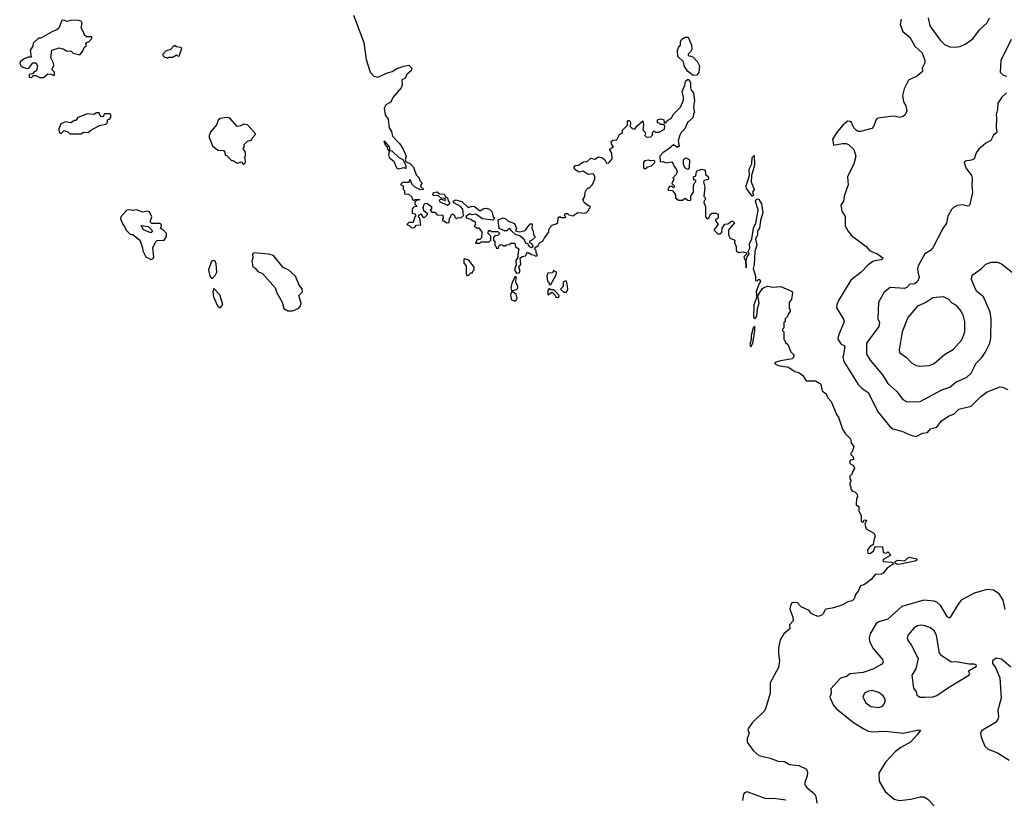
# Model space of a CAD drawing. Extents: x 1678759 to 1859541, y 384609 to 522867.
# Tile 242 of 256: x 1727370 to 1734998, y 501614 to 507651. Entities that reach past the tile are written whole.
import ezdxf

# ---------------------------------------------------------------- set-up
doc = ezdxf.new("R2010")
doc.units = 0

msp = doc.modelspace()

# ---------------------------------------------------------------- linework, layer by layer
at = {"layer": '0CON20XD'}
for points in [[(1727465, 507202.5), (1727471.7, 507218.3), (1727495, 507220), (1727525, 507203.3), (1727555, 507203.8), (1727588.3, 507231.7), (1727615, 507230), (1727635, 507220), (1727640, 507225), (1727640, 507245), (1727620, 507265), (1727633.3, 507295), (1727632.5, 507315), (1727611.2, 507355), (1727620, 507415), (1727675, 507432.5), (1727706.4, 507426.4), (1727738.3, 507408.3), (1727765, 507410), (1727783, 507393), (1727835, 507380), (1727857.5, 507405), (1727870, 507435), (1727888.3, 507451.7), (1727881.7, 507468.3), (1727891.7, 507478.3), (1727905, 507480), (1727930, 507505), (1727928.3, 507518.3), (1727888.3, 507518.3), (1727870, 507535), (1727870, 507545), (1727847, 507587), (1727853.3, 507625), (1727845, 507640), (1727825, 507646), (1727773.3, 507646.7), (1727735, 507637.5), (1727715, 507648.8), (1727697.5, 507645), (1727673.6, 507586.4), (1727658.3, 507571.7), (1727625, 507560), (1727535, 507507.5), (1727515, 507507.5), (1727475, 507470), (1727472.5, 507445), (1727450, 507415), (1727458.3, 507361.7), (1727435, 507360), (1727405, 507347.5), (1727372.5, 507325), (1727370, 507315), (1727380, 507295), (1727395, 507282.5), (1727425, 507272.5), (1727440, 507275), (1727471.7, 507318.3), (1727495, 507317.5), (1727507.5, 507295), (1727500, 507255), (1727485, 507250), (1727468.3, 507231.7), (1727443.6, 507226.4), (1727442.5, 507205), (1727465, 507202.5)], [(1729956.1, 507686.1), (1730035.8, 507475), (1730052.9, 507342.9), (1730085.9, 507245.9), (1730114.2, 507214.2), (1730143.6, 507206.4), (1730225, 507243.3), (1730255, 507250), (1730292.5, 507272.5), (1730345, 507292.5), (1730385, 507300), (1730407, 507277), (1730402.5, 507255), (1730370.7, 507229.3), (1730353, 507197), (1730330, 507185), (1730333.3, 507145), (1730325, 507122.5), (1730260, 507050), (1730245, 507012.5), (1730207, 506993), (1730192.5, 506965), (1730202.5, 506915), (1730225, 506880), (1730232.5, 506815), (1730250, 506785), (1730258.3, 506748.3), (1730313, 506693), (1730339.7, 506649.7), (1730363.8, 506595), (1730357.5, 506565), (1730361.7, 506551.7), (1730395, 506538.8), (1730420, 506510), (1730440.3, 506450.3), (1730465.8, 506425.8), (1730467.5, 506407.5), (1730487.5, 506385), (1730476.7, 506373.3), (1730475, 506360), (1730500, 506335), (1730473.6, 506333.6), (1730433.9, 506353.9), (1730410, 506375), (1730395, 506410), (1730390, 506410), (1730385, 506390), (1730335, 506390), (1730320, 506375), (1730340, 506365), (1730340, 506335), (1730350, 506325), (1730351.7, 506301.7), (1730385, 506300), (1730408.3, 506278.3), (1730411.7, 506261.7), (1730425, 506250), (1730435, 506260), (1730465, 506260), (1730470, 506255), (1730445, 506250), (1730431.7, 506238.3), (1730431.7, 506221.7), (1730450, 506205), (1730421.7, 506198.3), (1730410, 506185), (1730411.7, 506151.7), (1730428.3, 506148.3), (1730440, 506135), (1730430, 506125), (1730418.3, 506081.7), (1730385, 506080), (1730370, 506065), (1730388.3, 506058.3), (1730405, 506040), (1730428.3, 506041.7), (1730445, 506060), (1730478.3, 506061.7), (1730470, 506115), (1730460, 506125), (1730461.7, 506138.3), (1730478.3, 506148.3)], [(1734198.5, 507655), (1734190, 507615), (1734210.9, 507560.9), (1734265, 507517.1), (1734305.3, 507445.3), (1734362.5, 507395), (1734382.5, 507335), (1734382, 507318), (1734362.5, 507275), (1734365, 507250), (1734325, 507217.5), (1734255, 507183.3), (1734223.3, 507115), (1734210, 507065), (1734216.7, 507015), (1734234.1, 506984.1), (1734242.5, 506945), (1734227.3, 506912.7), (1734210.3, 506899.7), (1734185.5, 506894.5), (1734145, 506904.2), (1734115, 506900.8), (1734022, 506888), (1734005, 506877.5), (1733985.8, 506825), (1733971.3, 506808.7), (1733885, 506784.6), (1733865, 506785.5), (1733849.2, 506795), (1733831.4, 506815), (1733813.3, 506855), (1733805, 506863.3), (1733784.1, 506865.9), (1733746.2, 506835), (1733705, 506786.2), (1733666, 506725), (1733675, 506680), (1733745, 506693.3), (1733773, 506693), (1733790, 506685), (1733832.5, 506645), (1733846.7, 506595), (1733832.5, 506535), (1733783.3, 506435), (1733788.3, 506371.7), (1733757.5, 506285), (1733752.5, 506245), (1733732.5, 506215), (1733738.3, 506168.3), (1733766.2, 506126.2), (1733764.5, 506055), (1733786, 506015), (1733815, 505980.4), (1733927.5, 505895), (1733955, 505860), (1734015, 505838.9), (1734060, 505805), (1734047.3, 505792.7), (1734005, 505787.3), (1733980.7, 505779.3), (1733939.7, 505750.3), (1733890, 505695), (1733809.2, 505635), (1733712.6, 505477.4), (1733699.4, 505445), (1733698.8, 505418.8), (1733753.1, 505333.1), (1733756.9, 505315), (1733712.2, 505205), (1733707.9, 505177.9), (1733731.2, 505141.2), (1733755, 505127.8), (1733762.9, 505115), (1733747.5, 505035), (1733753.6, 505005), (1733865, 504825.7), (1733895.9, 504795.9), (1733942.5, 504765), (1734021.2, 504611.2), (1734110.8, 504500.8), (1734134, 504484), (1734205, 504465.3), (1734275, 504432.5), (1734315, 504423.5), (1734365, 504449.2), (1734403.3, 504455), (1734425, 504484), (1734475, 504496), (1734509.1, 504540.9), (1734565, 504581.4), (1734609.8, 504600.2), (1734645, 504634.2), (1734740.9, 504659.1), (1734818, 504735), (1734865, 504768.8), (1734965, 504808), (1734985, 504806), (1735025, 504786.2)], [(1734406.9, 507665), (1734421.1, 507605), (1734501.7, 507491.7), (1734535, 507460), (1734575, 507441.1), (1734615, 507437.8)], [(1734615, 507437.8), (1734655, 507444.5), (1734695, 507462.2), (1734755, 507502.5), (1734805, 507572.5), (1734865, 507626), (1734884.5, 507665.5)], [(1732588.3, 507218.3), (1732543.6, 507253.6), (1732517.5, 507295), (1732512.5, 507325), (1732470, 507365), (1732466.7, 507415), (1732473.3, 507435), (1732490, 507455), (1732488.3, 507481.7), (1732500.5, 507499.5), (1732525, 507516.2), (1732547.5, 507515), (1732574.3, 507454.3), (1732577, 507423), (1732567.3, 507402.7), (1732547.5, 507385), (1732550, 507375), (1732585, 507362.5), (1732620, 507325), (1732637.5, 507295), (1732632.5, 507245), (1732615, 507222.5), (1732588.3, 507218.3)], [(1735051.1, 507498.9), (1734970, 507335), (1734966.7, 507245), (1734987.5, 507225), (1735015, 507213.3)], [(1728515, 507350), (1728525, 507360), (1728555, 507360), (1728585, 507380), (1728591.7, 507371.7), (1728605, 507370), (1728625, 507430), (1728617, 507437), (1728585, 507440), (1728575, 507450), (1728565, 507450), (1728538.3, 507421.7), (1728505, 507410), (1728480, 507385), (1728480, 507375), (1728491.7, 507361.7), (1728508.3, 507358.3), (1728515, 507350)], [(1730478.3, 506148.3), (1730495, 506120), (1730508.3, 506121.7), (1730528.3, 506141.7), (1730528.3, 506148.3), (1730501.7, 506171.7), (1730498.3, 506188.3), (1730490, 506195), (1730498.3, 506201.7), (1730501.7, 506218.3), (1730511.7, 506228.3), (1730525, 506230), (1730560, 506205), (1730560, 506185), (1730550, 506175), (1730561.7, 506161.7), (1730585, 506160), (1730605, 506140), (1730648.3, 506138.3), (1730650, 506115), (1730641.7, 506101.7), (1730678.3, 506078.3), (1730698.3, 506081.7), (1730700, 506115), (1730708.3, 506121.7), (1730711.7, 506138.3), (1730723, 506147), (1730738.3, 506138.3), (1730741.7, 506121.7), (1730755, 506110), (1730762.5, 506117.5), (1730791.7, 506118.3), (1730807.5, 506135), (1730803.9, 506183.9), (1730784.2, 506204.2), (1730733.3, 506233.3), (1730727.5, 506245), (1730745, 506256), (1730795, 506243.8), (1730845, 506196.7), (1730875, 506206.2), (1730893.9, 506203.9), (1730935, 506170), (1730965, 506190), (1730985, 506192.5), (1731010, 506185), (1731027, 506167), (1731037.5, 506125), (1731050, 506115), (1731035, 506100), (1730955, 506110), (1730905, 506146.2), (1730875, 506141.2), (1730855, 506146.7), (1730827.5, 506125), (1730833, 506113), (1730866, 506106), (1730885, 506090), (1730895, 506090), (1730900, 506065), (1730890, 506055), (1730908.3, 506038.3), (1730928.3, 506038.3), (1730950, 506005), (1730948.3, 505961.7), (1730935, 505950), (1730915, 505950), (1730901.7, 505921.7), (1730935, 505920), (1730945, 505930), (1731008.3, 505931.7), (1731020, 505945), (1731020, 505975), (1731000, 505995), (1731001.7, 506018.3), (1731015, 506020), (1731025, 506010), (1731075, 506010), (1731087, 505997), (1731085, 505990), (1731075, 505980), (1731051.7, 505978.3), (1731040, 505965), (1731040, 505945), (1731050, 505935), (1731050, 505905), (1731058.3, 505898.3), (1731061.7, 505881.7), (1731078.3, 505881.7), (1731081.7, 505898.3), (1731095, 505910), (1731108.3, 505908.3), (1731115, 505900), (1731135, 505900), (1731141.7, 505908.3), (1731165, 505910), (1731175, 505920), (1731205, 505920), (1731211.7, 505891.7), (1731236.4, 505876.4), (1731228, 505835), (1731229.3, 505810.7), (1731213.6, 505786.4), (1731216.1, 505753.9), (1731203.3, 505715), (1731219.3, 505689.3), (1731238.8, 505691.2), (1731246.7, 505705), (1731237.5, 505735), (1731251.2, 505755), (1731246, 505805), (1731263.1, 505816.9), (1731288, 505822), (1731305, 505850), (1731335, 505832.5), (1731358.3, 505828.3), (1731365, 505820), (1731378.3, 505821.7), (1731380, 505835), (1731370, 505845), (1731370, 505865), (1731360, 505875), (1731360, 505885), (1731386.4, 505903.6), (1731397, 505923), (1731423, 505937), (1731435, 505962.5), (1731470, 506005), (1731470, 506025), (1731480, 506045), (1731495, 506060), (1731525, 506070), (1731538.3, 506081.7), (1731541.7, 506118.3), (1731555, 506127.5), (1731565, 506120), (1731595, 506120), (1731600, 506125), (1731590, 506135), (1731595, 506150), (1731615, 506150), (1731625, 506140), (1731655, 506133.3), (1731695, 506157.5), (1731757, 506153), (1731780, 506175), (1731781.7, 506188.3), (1731790, 506195), (1731788.3, 506208.3), (1731775, 506210), (1731742.5, 506235), (1731732.5, 506255), (1731747, 506283), (1731750, 506315), (1731760, 506335), (1731775, 506350), (1731785, 506350), (1731807.5, 506375), (1731826.7, 506415), (1731826.4, 506436.4), (1731815, 506457.5), (1731775, 506453.3), (1731735, 506477.5), (1731705, 506470), (1731677.5, 506485), (1731663.6, 506506.4), (1731675, 506522.5), (1731700, 506525), (1731738.3, 506551.7), (1731767, 506553), (1731795, 506580), (1731825, 506570), (1731855, 506590), (1731885, 506582.5), (1731902.5, 506565), (1731915, 506540), (1731935, 506542.5), (1731960, 506575), (1731956.4, 506616.4), (1731940, 506645), (1731955, 506660), (1731970, 506665), (1731955, 506690), (1731951.7, 506708.3), (1731965, 506717.5), (1731995, 506720), (1732017, 506763), (1732040, 506775), (1732040, 506795), (1732080, 506835), (1732078.3, 506861.7), (1732085, 506870), (1732095, 506870), (1732102.5, 506855), (1732100, 506825), (1732115, 506807.5), (1732135, 506802.5), (1732157, 506833), (1732198.3, 506868.3), (1732202.5, 506835), (1732198.3, 506798.3), (1732217.5, 506775), (1732212.5, 506755), (1732225, 506742.5), (1732260, 506745), (1732271.7, 506758.3), (1732272.5, 506777.5), (1732285, 506790), (1732295, 506780), (1732325, 506780), (1732365, 506802.5), (1732368.3, 506828.3), (1732355, 506840), (1732335, 506840), (1732325, 506850), (1732311.7, 506851.7), (1732310, 506875), (1732335, 506882.5), (1732355, 506877.5), (1732360, 506875), (1732361.7, 506851.7), (1732378.3, 506851.7), (1732380, 506865), (1732419.5, 506890.5), (1732435, 506920), (1732490, 506975), (1732513, 507027), (1732513.3, 507055), (1732502.5, 507095), (1732522.5, 507145), (1732527.5, 507175), (1732543, 507187), (1732555, 507187.5), (1732566.1, 507166.1), (1732566.4, 507126.4), (1732573.3, 507105), (1732590, 507085), (1732598.8, 507025), (1732591.2, 506975), (1732597.5, 506932.5), (1732590, 506925), (1732586.7, 506895), (1732542.5, 506855), (1732523.3, 506805), (1732495, 506777.5), (1732485, 506757.5), (1732472.5, 506715), (1732478.3, 506671.7), (1732465, 506662.5), (1732435, 506682.5), (1732399.1, 506650.9), (1732355, 506623.3), (1732330, 506595), (1732331.7, 506551.7), (1732355, 506552.5), (1732375, 506542.5), (1732421.7, 506551.7), (1732432.5, 506535), (1732440, 506515), (1732457, 506497), (1732462.5, 506475), (1732457, 506453), (1732430, 506425), (1732437.5, 506415), (1732422.5, 506382.5), (1732440, 506365), (1732440, 506355), (1732435, 506350), (1732425, 506360), (1732405, 506360), (1732390, 506335), (1732395, 506330), (1732428.3, 506328.3), (1732450, 506295), (1732451.7, 506271.7), (1732475, 506252.5), (1732505, 506252.5), (1732525, 506270), (1732545, 506252.5), (1732565, 506250), (1732570, 506255), (1732570, 506285), (1732590, 506315), (1732590.7, 506369.3), (1732610, 506405), (1732591.7, 506411.7), (1732590, 506435), (1732608.3, 506441.7), (1732612.5, 506475), (1732619.3, 506480.7), (1732655, 506492.5), (1732680, 506485), (1732683, 506453), (1732705, 506437.5), (1732707.5, 506425), (1732705, 506412.5), (1732673, 506407), (1732667.5, 506395), (1732677.5, 506355), (1732670, 506285), (1732680, 506275), (1732680, 506255), (1732671.7, 506248.3), (1732670, 506235), (1732682.5, 506205), (1732682.5, 506125), (1732695, 506110), (1732710, 506115), (1732722.5, 506145), (1732735, 506152.5), (1732765, 506152.5), (1732780, 506145), (1732780, 506115), (1732760, 506105), (1732760, 506095), (1732780, 506065), (1732747.5, 506025), (1732780.7, 505990.7), (1732795, 505992.5), (1732810, 506005), (1732813, 506037), (1732831.7, 506068.3), (1732855, 506070), (1732885, 506090), (1732895, 506090), (1732908.3, 506078.3), (1732862.5, 506025), (1732862.5, 505985), (1732875, 505960), (1732910, 505945), (1732907.5, 505925), (1732920, 505895), (1732920, 505865), (1732938.3, 505848.3), (1732975, 505852.5), (1733000, 505845), (1733000, 505835), (1732980, 505815), (1732993, 505783), (1732995, 505730), (1733000, 505735), (1732997.5, 505785), (1733005.9, 505814.1), (1733022.5, 505835), (1733012.5, 505855), (1733027.1, 505882.9), (1733024.3, 505915), (1733041.2, 505955), (1733053.9, 506036.1), (1733072.7, 506075), (1733083.2, 506133.2), (1733090, 506175), (1733070, 506245), (1733075, 506259.4), (1733085, 506263.3), (1733095, 506259.2), (1733115.7, 506225.7), (1733126.9, 506155), (1733109.2, 506095), (1733102.4, 506037.6), (1733085.5, 506015), (1733086.2, 505983.8), (1733070, 505955), (1733080, 505905), (1733065.5, 505855), (1733061.1, 505755), (1733051.1, 505725), (1733071.2, 505665), (1733071.7, 505631.7), (1733085, 505630), (1733091.7, 505638.3), (1733105, 505640), (1733110, 505625), (1733096, 505604), (1733076.2, 505545), (1733080, 505505), (1733057, 505443), (1733055.9, 505345.9), (1733065, 505333.8), (1733081.9, 505355), (1733087, 505413), (1733098.7, 505458.7), (1733088.3, 505511.7), (1733122.9, 505567.1), (1733135, 505578.1), (1733165, 505588), (1733205, 505578.8), (1733265.8, 505585.8), (1733348.3, 505548.3), (1733357.5, 505535), (1733350, 505485), (1733330, 505465), (1733330, 505415), (1733338.3, 505408.3), (1733340, 505395), (1733320, 505365), (1733318.3, 505351.7), (1733300, 505335), (1733300, 505315), (1733290, 505305), (1733290, 505265), (1733280, 505255), (1733280, 505245), (1733290, 505235), (1733290, 505175), (1733300, 505165), (1733300, 505155), (1733320, 505135), (1733345, 505080), (1733367, 505057), (1733366.4, 505043.6), (1733356.4, 505023.6), (1733265, 505010), (1733222.3, 504997.7), (1733218.3, 504988.3), (1733245, 504974.3), (1733325, 504961.2), (1733375, 504926.7), (1733405, 504920), (1733437.5, 504895), (1733464, 504854), (1733535, 504853.3), (1733566.1, 504836.1), (1733576.7, 504825), (1733586.4, 504776.4), (1733617.5, 504755), (1733631.7, 504721.7), (1733656.2, 504695), (1733699.3, 504589.3), (1733713.6, 504573.6), (1733745, 504480), (1733767.5, 504445), (1733806.1, 504406.1), (1733812.5, 504375), (1733832.5, 504345), (1733820, 504305), (1733810, 504295), (1733810, 504285), (1733827.5, 504265), (1733830, 504245), (1733801.7, 504238.3), (1733800, 504215), (1733829.3, 504199.3), (1733837.5, 504175), (1733820, 504145), (1733820, 504135), (1733800, 504115), (1733800, 504095), (1733810, 504085), (1733808.3, 504071.7), (1733800, 504065), (1733800, 504045), (1733810, 504035), (1733810, 504015), (1733820.7, 504000.7), (1733840, 503995), (1733857, 503977), (1733860, 503955), (1733852.5, 503945), (1733850, 503895), (1733871.7, 503881.7), (1733870, 503845), (1733888.3, 503811.7), (1733890, 503765), (1733905, 503760), (1733911.7, 503778.3), (1733930, 503775), (1733917.5, 503745), (1733928.3, 503708.3), (1733987.5, 503675), (1733996.7, 503655), (1733988, 503618)], [(1735014.3, 507085.7), (1734978.3, 507051.7), (1734948.8, 507005), (1734946.2, 506955), (1734933.8, 506915), (1734938, 506895), (1734933.8, 506815), (1734941.2, 506785), (1734936.2, 506775), (1734914.2, 506755.8), (1734894.2, 506715.8), (1734855.7, 506694.3), (1734800.9, 506649.1), (1734780.3, 506619.7), (1734763.3, 506575), (1734745, 506564), (1734694.2, 506555.8), (1734686.2, 506545), (1734700.6, 506505), (1734744, 506445), (1734750, 506425), (1734746.2, 506365), (1734751.2, 506315), (1734730.7, 506219.3), (1734725, 506210), (1734715, 506207.5), (1734675, 506216.7), (1734635, 506211.2), (1734605, 506198), (1734588.7, 506181.3), (1734561.3, 506128.7), (1734549.4, 506075), (1734522, 506035), (1734445.5, 505884.5), (1734425.4, 505864.6), (1734382.4, 505837.6), (1734330, 505745), (1734324.2, 505725), (1734327.7, 505697.7), (1734339.4, 505655), (1734324.4, 505625), (1734305, 505606.9), (1734265, 505602.2), (1734242.7, 505577.3), (1734225, 505570), (1734112.8, 505577.2), (1734067.9, 505542.1), (1734024.3, 505464.3), (1734017.5, 505335), (1734030, 505305), (1734026, 505275), (1733931.2, 505145), (1733931.2, 505061.2), (1733958, 505015), (1734055, 504900.8), (1734095, 504834.2), (1734163.8, 504773.8), (1734211.1, 504711.1), (1734245, 504690.8), (1734345, 504694.4), (1734515, 504785.6), (1734575, 504804.5), (1734624.1, 504845.9), (1734646.6, 504853.4), (1734707.4, 504882.6), (1734740.6, 504915), (1734779.6, 504990.4), (1734825, 505034.2), (1734850.6, 505075), (1734885.8, 505145), (1734892.9, 505185), (1734896.5, 505335), (1734887.5, 505385), (1734835.7, 505505), (1734785.6, 505545.6), (1734775, 505563.3), (1734745, 505640), (1734748.3, 505671.7), (1734818.8, 505721.2), (1734855, 505758.8), (1734895, 505773.8), (1734945, 505773.3), (1734975, 505761.2), (1735142.4, 505632.4)], [(1727845, 506767.5), (1727855, 506772.5), (1727865, 506780), (1727901.7, 506778.3), (1727920, 506795), (1727988.3, 506831.7), (1728037, 506843), (1728050, 506855), (1728050, 506875), (1728065, 506880), (1728077, 506893), (1728076.1, 506916.1), (1728065, 506923.3), (1728028.3, 506921.7), (1728021.7, 506918.3), (1728018.3, 506901.7), (1728005, 506900), (1727990, 506915), (1727985, 506930), (1727965, 506930), (1727945, 506917.5), (1727895, 506922.5), (1727820, 506895), (1727805, 506870), (1727795, 506870), (1727765, 506852.5), (1727725, 506860), (1727690, 506845), (1727672.5, 506805), (1727675, 506780), (1727685, 506772.5), (1727695, 506772.5), (1727715, 506792.5), (1727743.6, 506783.6), (1727758.3, 506768.3), (1727845, 506767.5)], [(1729105, 506530), (1729120, 506545), (1729117.5, 506577.5), (1729110, 506585), (1729120, 506595), (1729120, 506625), (1729100, 506655), (1729110, 506665), (1729110, 506685), (1729135, 506710), (1729168.3, 506721.7), (1729170, 506735), (1729197, 506763), (1729192.5, 506775), (1729135, 506837.5), (1729105, 506842.5), (1729081.7, 506828.3), (1729053.6, 506823.6), (1729003, 506883), (1728990, 506890), (1728975, 506893.3), (1728924.1, 506885.9), (1728907.7, 506872.3), (1728893.6, 506836.4), (1728849.3, 506780.7), (1728837.5, 506755), (1728838.3, 506738.3), (1728862.5, 506675), (1728905, 506640), (1728948.3, 506638.3), (1728960, 506625), (1728961.7, 506601.7), (1728975, 506600), (1729011.7, 506561.7), (1729025, 506560), (1729055, 506540), (1729085, 506550), (1729105, 506530)], [(1730305, 506497.5), (1730345, 506507.5), (1730365, 506500), (1730365, 506520), (1730340, 506565), (1730310.7, 506580.7), (1730255, 506632.5), (1730240, 506635), (1730236, 506666), (1730205, 506702.5), (1730190, 506710), (1730201.7, 506681.7), (1730217.5, 506667.5), (1730217.5, 506655), (1730231.7, 506631.7), (1730226.7, 506605), (1730233, 506583), (1730267.5, 506555), (1730290, 506505), (1730305, 506497.5)], [(1732545, 506490), (1732522.5, 506505), (1732513.6, 506533.6), (1732513.6, 506566.4), (1732528.3, 506581.7), (1732550, 506575), (1732560, 506565), (1732557.5, 506505), (1732545, 506490)], [(1733045, 506284.5), (1733001.5, 506345), (1732998.7, 506365), (1733024.6, 506445), (1733022, 506495), (1733040.9, 506535), (1733044.6, 506585), (1733059.3, 506599.3), (1733063.3, 506525), (1733038.5, 506445), (1733036.8, 506395), (1733060, 506335), (1733047.1, 506315), (1733055, 506292.5), (1733045, 506284.5)], [(1732215, 506497.5), (1732225, 506502.5), (1732235, 506512.5), (1732265, 506520), (1732290, 506545), (1732290, 506555), (1732285, 506560), (1732255, 506557.5), (1732245, 506562.5), (1732210.7, 506559.3), (1732202.5, 506545), (1732202.5, 506505), (1732215, 506497.5)], [(1730685, 506212.5), (1730625, 506240), (1730623.3, 506255), (1730635, 506262.5), (1730668.3, 506251.7), (1730665, 506270), (1730637, 506267), (1730615, 506287.5), (1730575, 506290), (1730570, 506295), (1730577, 506313), (1730605, 506318), (1730623.6, 506303.6), (1730658.9, 506298.9), (1730668.3, 506278.3), (1730685, 506272.5), (1730688.3, 506248.3), (1730700, 506235), (1730700, 506225), (1730685, 506212.5)], [(1728385, 505793.8), (1728405, 505802.5), (1728410, 505815), (1728402.5, 505885), (1728421.7, 505928.3), (1728435, 505940), (1728490, 505945), (1728507, 505973), (1728507.5, 505995), (1728485, 506022.5), (1728460, 506035), (1728467.5, 506055), (1728465, 506067.5), (1728455, 506072.5), (1728395, 506072.5), (1728380, 506085), (1728392.5, 506125), (1728375, 506162.5), (1728355, 506167.5), (1728325, 506160), (1728275, 506180), (1728245, 506173.3), (1728225, 506180), (1728200, 506175), (1728152.5, 506125), (1728150.7, 506110.7), (1728163.8, 506075), (1728185.8, 506045.8), (1728195, 506022.5), (1728225, 505990), (1728247, 505987), (1728300, 505945), (1728322.5, 505885), (1728325, 505860), (1728347.5, 505815), (1728385, 505793.8)], [(1731335, 505884), (1731316.2, 505895), (1731307.5, 505917.5), (1731295, 505916.7), (1731279.2, 505949.2), (1731245, 505976.7), (1731213.3, 505985), (1731180, 506015), (1731165, 506037.5), (1731143.3, 506016.7), (1731125, 506016.2), (1731083.3, 506033.3), (1731077.5, 506102.5), (1731115, 506116.7), (1731137.5, 506107.5), (1731155, 506090), (1731203.8, 506073.8), (1731220, 506035), (1731210, 506015), (1731245, 506007.5), (1731285, 506020), (1731325, 506070), (1731340, 506070), (1731338.8, 506035), (1731349.2, 506015), (1731350, 505985), (1731360, 505975), (1731360, 505965), (1731335, 505940), (1731320, 505935), (1731320, 505925), (1731335, 505917.5), (1731347.5, 505895), (1731335, 505884)], [(1728385, 506000), (1728330, 506025), (1728311.7, 506058.3), (1728365, 506050), (1728400, 506015), (1728385, 506000)], [(1729483.6, 505396.4), (1729505, 505403.3), (1729533, 505417), (1729546.7, 505435), (1729551.2, 505455), (1729533.8, 505516.2), (1729560, 505545), (1729557.7, 505567.7), (1729536.4, 505596.4), (1729505.8, 505665.8), (1729455, 505712.5), (1729411.7, 505731.7), (1729337.5, 505825), (1729295, 505836), (1729183.9, 505846.1), (1729173.8, 505835), (1729176.7, 505805), (1729167.5, 505785), (1729177, 505737), (1729195, 505727.5), (1729215, 505702.5), (1729250, 505685), (1729350, 505575), (1729363.3, 505535), (1729402.5, 505465), (1729417.5, 505415), (1729447, 505397), (1729483.6, 505396.4)], [(1728865, 505650), (1728885, 505670), (1728896.7, 505695), (1728891.7, 505761.7), (1728885, 505780), (1728875, 505787.5), (1728855, 505780), (1728833.3, 505715), (1728842.5, 505665), (1728855, 505650), (1728865, 505650)], [(1730845, 505670), (1730865, 505690), (1730878.3, 505691.7), (1730880, 505705), (1730890, 505715), (1730890, 505735), (1730848.3, 505788.3), (1730815, 505800), (1730810, 505795), (1730810, 505765), (1730830, 505745), (1730830, 505685), (1730835, 505670), (1730845, 505670)], [(1731205, 505471.9), (1731215, 505478), (1731222.9, 505495), (1731216.7, 505525), (1731187.5, 505545), (1731190, 505555), (1731217.6, 505562.4), (1731228.2, 505571.8), (1731228.5, 505588.5), (1731214, 505615), (1731215, 505660), (1731205, 505660), (1731182.5, 505607.5), (1731175.8, 505575), (1731182.5, 505545), (1731172, 505525), (1731177.1, 505485), (1731205, 505471.9)], [(1731485, 505600), (1731526.7, 505675), (1731530, 505695), (1731505, 505710), (1731498.3, 505691.7), (1731461.7, 505688.3), (1731453.6, 505666.4), (1731460, 505625), (1731468.3, 505618.3), (1731471.7, 505601.7), (1731485, 505600)], [(1731605, 505540), (1731616.2, 505565), (1731612.5, 505605), (1731606.4, 505626.4), (1731595, 505627.5), (1731580, 505615), (1731580, 505585), (1731560, 505565), (1731585, 505540), (1731605, 505540)], [(1728925, 505422.5), (1728942.5, 505445), (1728921.7, 505521.7), (1728875, 505570), (1728867.5, 505545), (1728872.5, 505505), (1728903.3, 505435), (1728915, 505423.3), (1728925, 505422.5)], [(1731545, 505500), (1731550, 505515), (1731518.3, 505548.3), (1731505, 505560), (1731485, 505560), (1731471.7, 505568.3), (1731462.5, 505555), (1731461.7, 505521.7), (1731495, 505540), (1731518.3, 505518.3), (1731523.6, 505503.6), (1731545, 505500)], [(1734345, 504967.5), (1734415, 504972.9), (1734455, 504989.2), (1734535, 505058.6), (1734605, 505100), (1734668.6, 505171.4), (1734691.8, 505235), (1734692.1, 505315), (1734682.7, 505355), (1734664, 505394), (1734627.3, 505437.3), (1734595, 505456.7), (1734565, 505486.7), (1734525, 505505.5), (1734445, 505496.7), (1734389, 505461), (1734325, 505433.8), (1734250.8, 505345), (1734205.5, 505235), (1734182.5, 505095), (1734185, 505074), (1734240, 505035), (1734278.8, 504995), (1734315, 504974.2), (1734345, 504967.5)], [(1733035, 505117.5), (1733048.6, 505145), (1733065.6, 505244.4), (1733065, 505276.7), (1733051.2, 505265), (1733036.2, 505205), (1733036.1, 505173.9), (1733026.7, 505135), (1733035, 505117.5)], [(1733988, 503618), (1733982.5, 503587.5), (1733952.4, 503567.6), (1733938.8, 503545), (1733940.7, 503520.7), (1733955, 503517.5), (1733984.2, 503535.8), (1733998.3, 503571.7), (1734055, 503570), (1734060, 503525), (1734085, 503520), (1734095, 503530), (1734120, 503505), (1734065, 503472.5), (1734057.5, 503465), (1734060, 503455), (1734125, 503450), (1734137.5, 503445), (1734137.5, 503435), (1734090, 503405), (1734060, 503365), (1734045, 503357.5), (1733996.4, 503353.6), (1733967.5, 503315), (1733915, 503276.7), (1733884, 503266), (1733866.7, 503225), (1733845, 503200), (1733833.6, 503166.4), (1733818.3, 503151.7), (1733785, 503143.8), (1733745, 503120), (1733715, 503110), (1733665, 503094), (1733615, 503086.2), (1733603.8, 503075), (1733598.3, 503051.7), (1733585, 503040), (1733555, 503030), (1733521.2, 503041.2), (1733500, 503055), (1733485, 503076.7), (1733425, 503103.3), (1733395.7, 503135.7), (1733353.2, 503136.8), (1733340.8, 503115), (1733336.2, 503085), (1733360, 503025), (1733362.5, 502995), (1733333.3, 502965), (1733336.7, 502935), (1733291.2, 502895), (1733262.4, 502847.6), (1733249.5, 502785), (1733249.2, 502739.2), (1733255.4, 502685), (1733249.2, 502635), (1733184.3, 502515), (1733183.8, 502435), (1733148.8, 502315), (1733136.7, 502295), (1733044, 502205), (1733016.2, 502165), (1733011.7, 502151.7), (1733021.2, 502125), (1733006.2, 502085), (1733006.7, 502055), (1733052.1, 501992.1), (1733095, 501952.5), (1733185, 501931.2), (1733245, 501908.8), (1733295, 501906.2), (1733335, 501882.5), (1733405, 501875.8), (1733465.9, 501845.9), (1733473.3, 501825), (1733470, 501795), (1733452.5, 501745), (1733452.5, 501725), (1733467.5, 501705), (1733526.7, 501655), (1733536.7, 501635), (1733546.7, 501585)], [(1734172.3, 503432.3), (1734151.7, 503441.7), (1734153.3, 503455), (1734173.5, 503466.5), (1734228.6, 503461.4), (1734248.7, 503481.3), (1734265, 503488.1), (1734320.8, 503475), (1734320, 503465), (1734305, 503457.9), (1734195, 503434.6), (1734172.3, 503432.3)], [(1735004.6, 503084.6), (1734989.2, 503155), (1734956.9, 503205), (1734915, 503232.5), (1734865, 503237.5), (1734765, 503208.9), (1734664.5, 503155.5), (1734645, 503133.8), (1734575, 503020), (1734565, 503020), (1734555, 503030), (1734505, 503112.5), (1734475, 503139.4), (1734455, 503148.1), (1734375.8, 503155.8), (1734204.1, 503105.9), (1734095, 503008.6), (1734025, 502988.9), (1734004.3, 502975), (1733960, 502895), (1733951.1, 502865), (1733954.5, 502835), (1733982.4, 502782.4), (1734055.5, 502695.5), (1734059.2, 502675), (1734049.7, 502660.3), (1733978.8, 502621.2), (1733904.5, 502595.5), (1733804.3, 502585.7), (1733775, 502564), (1733729.3, 502550.7), (1733655, 502470), (1733656.7, 502435), (1733647.5, 502405), (1733673.3, 502345), (1733695, 502316.7), (1733829.4, 502209.4), (1733908.7, 502158.7), (1733945, 502142.5), (1733975, 502136.9), (1734075, 502141.2), (1734215, 502125.5), (1734335, 502152.5), (1734348.3, 502148.3), (1734326.2, 502115), (1734270.8, 502055), (1734195.3, 502014.7), (1734154.3, 501985), (1734077.8, 501902.2), (1734026.7, 501815), (1734028, 501755), (1734076.2, 501675), (1734145, 501613.8), (1734185, 501604), (1734275, 501614), (1734345, 501632), (1734373.6, 501633.6), (1734405.9, 501615.9), (1734455, 501562)], [(1734365, 502404.2), (1734385, 502404.3), (1734445, 502406.7), (1734475, 502416.9), (1734565, 502479.4), (1734723.3, 502575), (1734731.2, 502585), (1734720, 502605), (1734725, 502612.5), (1734782.5, 502645), (1734780, 502655), (1734765, 502660), (1734725, 502660), (1734625, 502678), (1734585, 502676.2), (1734513.7, 502723.7), (1734495.5, 502745.5), (1734472.4, 502882.4), (1734457.3, 502915), (1734425, 502940.9), (1734385, 502958.2), (1734355, 502962.7), (1734325, 502956.5), (1734298.9, 502941.1), (1734253.7, 502886.3), (1734245.8, 502865), (1734251.4, 502845), (1734280, 502805), (1734331.4, 502705), (1734312.5, 502625), (1734281.1, 502575), (1734294, 502475), (1734316.2, 502445), (1734320.7, 502420.7), (1734345.9, 502405.9), (1734365, 502404.2)], [(1735047.3, 502637.3), (1734975, 502698.8), (1734935, 502706.2), (1734907.5, 502685), (1734907.5, 502665), (1734930, 502635), (1734964, 502555), (1734974.2, 502395.8), (1734948.8, 502305), (1734953.9, 502253.9), (1734947.9, 502232.1), (1734930.3, 502209.7), (1734822, 502145), (1734812.5, 502125), (1734818, 502095), (1734845.9, 502025.9), (1734873, 502003), (1734945, 501974.2), (1735035, 501915.8)], [(1734025, 502324.5), (1734054.5, 502335.5), (1734070.6, 502355), (1734076.7, 502385), (1734060, 502415), (1734025, 502440.9), (1733975, 502457.5), (1733945, 502452.2), (1733915.8, 502435), (1733901.5, 502405), (1733925, 502361.4), (1733965, 502333.6), (1734025, 502324.5)], [(1733305, 501607.1), (1733210.8, 501620.8), (1733175, 501616.8), (1733145, 501620.8), (1733005, 501670.4), (1732985.8, 501665), (1732976.2, 501653.8), (1732968.9, 501605)]]:
    msp.add_lwpolyline(points, dxfattribs=at)

doc.saveas('drawing.dxf')
